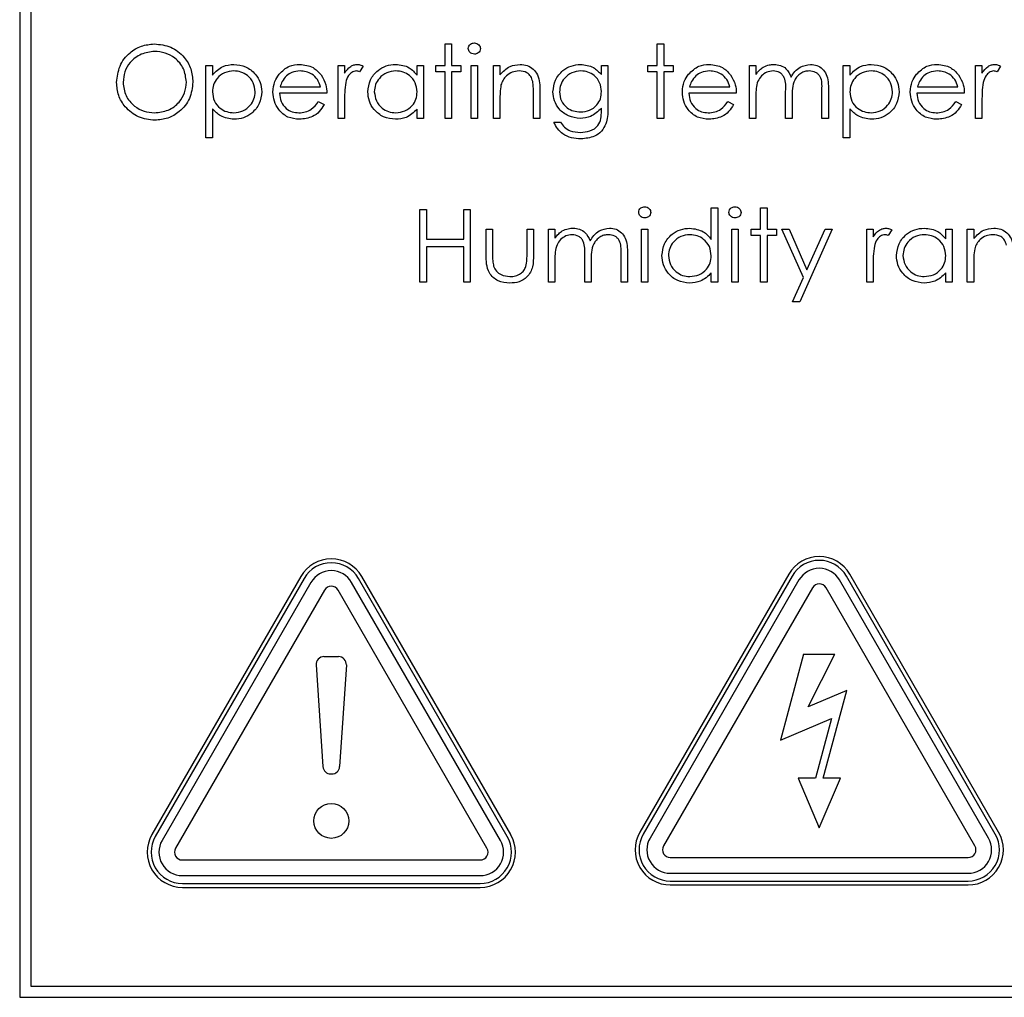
# Model space of a CAD drawing. Header units: millimetres. Extents: x -83 to 830, y 10 to 584.
# Tile 5 of 23: x 120 to 155, y 394 to 429. Entities that reach past the tile are written whole.
import ezdxf

# ---------------------------------------------------------------- set-up
doc = ezdxf.new("R2010")
doc.units = ezdxf.units.MM
doc.header["$LTSCALE"] = 2

msp = doc.modelspace()

# ---------------------------------------------------------------- linework, layer by layer
at = {"color": 7, "linetype": 'Continuous', "lineweight": 25}
for p, q in [((119.607, 464.082), (119.607, 394.082)), ((120.007, 430.082), (120.007, 394.482)), ((134.844, 428.215), (135.077, 428.215)), ((134.844, 427.448), (134.844, 428.215)), ((135.077, 428.215), (135.077, 427.448)), ((142.444, 428.215), (142.677, 428.215)), ((142.444, 427.448), (142.444, 428.215)), ((142.677, 428.215), (142.677, 427.448)), ((126.277, 427.448), (126.51, 427.448)), ((126.277, 424.848), (126.277, 427.448)), ((126.51, 427.448), (126.51, 427.097)), ((131.01, 427.448), (131.244, 427.448)), ((131.01, 425.548), (131.01, 427.448)), ((131.244, 427.448), (131.244, 427.169)), ((131.91, 427.417), (131.782, 427.215)), ((133.844, 427.097), (133.844, 427.448)), ((133.844, 427.448), (134.077, 427.448)), ((134.077, 427.448), (134.077, 425.548)), ((134.51, 427.448), (134.844, 427.448)), ((134.51, 427.215), (134.51, 427.448)), ((134.844, 427.215), (134.51, 427.215)), ((134.844, 425.548), (134.844, 427.215)), ((135.077, 427.448), (135.41, 427.448)), ((135.077, 427.215), (135.077, 425.548)), ((135.41, 427.215), (135.077, 427.215)), ((135.41, 427.448), (135.41, 427.215)), ((135.777, 427.448), (136.01, 427.448)), ((135.777, 425.548), (135.777, 427.448)), ((136.01, 427.448), (136.01, 425.548)), ((136.577, 427.448), (136.81, 427.448)), ((136.577, 425.548), (136.577, 427.448)), ((136.81, 427.448), (136.81, 427.106)), ((140.444, 427.448), (140.677, 427.448)), ((140.444, 427.116), (140.444, 427.448)), ((140.677, 427.448), (140.677, 425.941)), ((142.11, 427.448), (142.444, 427.448)), ((142.11, 427.215), (142.11, 427.448)), ((142.444, 427.215), (142.11, 427.215)), ((142.444, 425.548), (142.444, 427.215)), ((142.677, 427.448), (143.01, 427.448)), ((142.677, 427.215), (142.677, 425.548)), ((143.01, 427.215), (142.677, 427.215)), ((143.01, 427.448), (143.01, 427.215)), ((145.744, 427.448), (145.977, 427.448)), ((145.744, 425.548), (145.744, 427.448)), ((145.977, 427.448), (145.977, 427.118)), ((149.11, 427.448), (149.344, 427.448)), ((149.11, 424.848), (149.11, 427.448)), ((149.344, 427.448), (149.344, 427.097)), ((153.844, 427.448), (154.077, 427.448)), ((153.844, 425.548), (153.844, 427.448)), ((154.077, 427.448), (154.077, 427.169)), ((154.744, 427.417), (154.615, 427.215)), ((130.61, 426.448), (128.91, 426.448)), ((128.935, 426.682), (130.377, 426.682)), ((138.01, 425.548), (138.01, 426.442)), ((138.244, 426.519), (138.244, 425.548)), ((145.277, 426.448), (143.577, 426.448)), ((143.601, 426.682), (145.044, 426.682)), ((147.044, 425.548), (147.044, 426.515)), ((148.344, 425.548), (148.344, 426.579)), ((148.577, 426.578), (148.577, 425.548)), ((153.444, 426.448), (151.744, 426.448)), ((151.768, 426.682), (153.21, 426.682)), ((130.303, 426.148), (130.51, 426.04)), ((131.244, 426.187), (131.244, 425.548)), ((136.81, 426.235), (136.81, 425.548)), ((144.97, 426.148), (145.177, 426.04)), ((145.977, 426.348), (145.977, 425.548)), ((147.277, 426.287), (147.277, 425.548)), ((153.136, 426.148), (153.344, 426.04)), ((154.077, 426.187), (154.077, 425.548)), ((126.51, 425.893), (126.51, 424.848)), ((133.844, 425.548), (133.844, 425.877)), ((140.444, 425.814), (140.444, 425.912)), ((149.344, 425.893), (149.344, 424.848)), ((131.244, 425.548), (131.01, 425.548)), ((134.077, 425.548), (133.844, 425.548)), ((135.077, 425.548), (134.844, 425.548)), ((136.01, 425.548), (135.777, 425.548)), ((136.81, 425.548), (136.577, 425.548)), ((138.244, 425.548), (138.01, 425.548)), ((138.744, 425.415), (138.977, 425.415)), ((142.677, 425.548), (142.444, 425.548)), ((145.977, 425.548), (145.744, 425.548)), ((147.277, 425.548), (147.044, 425.548)), ((148.577, 425.548), (148.344, 425.548)), ((154.077, 425.548), (153.844, 425.548)), ((126.51, 424.848), (126.277, 424.848)), ((149.344, 424.848), (149.11, 424.848)), ((133.946, 422.285), (134.179, 422.285)), ((133.946, 419.685), (133.946, 422.285)), ((134.179, 422.285), (134.179, 421.219)), ((135.513, 422.285), (135.746, 422.285)), ((135.513, 421.219), (135.513, 422.285)), ((135.746, 422.285), (135.746, 419.685)), ((144.379, 421.218), (144.379, 422.352)), ((144.379, 422.352), (144.613, 422.352)), ((144.613, 422.352), (144.613, 419.685)), ((146.146, 422.352), (146.379, 422.352)), ((146.146, 421.585), (146.146, 422.352)), ((146.379, 422.352), (146.379, 421.585)), ((136.313, 421.585), (136.546, 421.585)), ((136.313, 420.678), (136.313, 421.585)), ((136.546, 421.585), (136.546, 420.704)), ((137.779, 421.585), (138.013, 421.585)), ((137.779, 420.704), (137.779, 421.585)), ((138.013, 421.585), (138.013, 420.66)), ((138.546, 421.585), (138.779, 421.585)), ((138.546, 419.685), (138.546, 421.585)), ((138.779, 421.585), (138.779, 421.255)), ((141.879, 421.585), (142.113, 421.585)), ((141.879, 419.685), (141.879, 421.585)), ((142.113, 421.585), (142.113, 419.685)), ((145.113, 421.585), (145.346, 421.585)), ((145.113, 419.685), (145.113, 421.585)), ((145.346, 421.585), (145.346, 419.685)), ((145.813, 421.585), (146.146, 421.585)), ((145.813, 421.352), (145.813, 421.585)), ((146.379, 421.585), (146.713, 421.585)), ((146.713, 421.585), (146.713, 421.352)), ((146.913, 421.585), (147.164, 421.585)), ((147.681, 419.847), (146.913, 421.585)), ((147.164, 421.585), (147.807, 420.13)), ((148.713, 421.585), (147.546, 418.985)), ((147.807, 420.13), (148.46, 421.585)), ((148.46, 421.585), (148.713, 421.585)), ((149.946, 421.585), (150.179, 421.585)), ((149.946, 419.685), (149.946, 421.585)), ((150.179, 421.585), (150.179, 421.306)), ((150.846, 421.554), (150.718, 421.352)), ((152.779, 421.234), (152.779, 421.585)), ((152.779, 421.585), (153.013, 421.585)), ((153.013, 421.585), (153.013, 419.685)), ((153.546, 421.585), (153.779, 421.585)), ((153.546, 419.685), (153.546, 421.585)), ((153.779, 421.585), (153.779, 421.243)), ((134.179, 421.219), (135.513, 421.219)), ((146.146, 421.352), (145.813, 421.352)), ((146.146, 419.685), (146.146, 421.352)), ((146.379, 421.352), (146.379, 419.685)), ((146.713, 421.352), (146.379, 421.352)), ((134.179, 420.952), (134.179, 419.685)), ((135.513, 420.952), (134.179, 420.952)), ((135.513, 419.685), (135.513, 420.952)), ((138.779, 420.485), (138.779, 419.685)), ((139.846, 419.685), (139.846, 420.652)), ((140.079, 420.425), (140.079, 419.685)), ((141.146, 419.685), (141.146, 420.716)), ((141.379, 420.715), (141.379, 419.685)), ((150.179, 420.324), (150.179, 419.685)), ((153.779, 420.372), (153.779, 419.685)), ((144.379, 419.685), (144.379, 420.014)), ((147.294, 418.985), (147.681, 419.847)), ((152.779, 419.685), (152.779, 420.014)), ((134.179, 419.685), (133.946, 419.685)), ((135.746, 419.685), (135.513, 419.685)), ((138.779, 419.685), (138.546, 419.685)), ((140.079, 419.685), (139.846, 419.685)), ((141.379, 419.685), (141.146, 419.685)), ((142.113, 419.685), (141.879, 419.685)), ((144.613, 419.685), (144.379, 419.685)), ((145.346, 419.685), (145.113, 419.685)), ((146.379, 419.685), (146.146, 419.685)), ((150.179, 419.685), (149.946, 419.685)), ((153.013, 419.685), (152.779, 419.685)), ((153.779, 419.685), (153.546, 419.685)), ((147.546, 418.985), (147.294, 418.985)), ((129.677, 409.148), (124.342, 399.908)), ((137.194, 399.908), (131.859, 409.148)), ((147.156, 409.234), (141.822, 399.994)), ((147.278, 409.164), (141.943, 399.924)), ((154.552, 399.924), (149.218, 409.164)), ((154.674, 399.994), (149.339, 409.234)), ((129.798, 409.078), (124.463, 399.838)), ((130.04, 408.938), (124.706, 399.698)), ((136.83, 399.698), (131.495, 408.938)), ((137.072, 399.838), (131.738, 409.078)), ((147.52, 409.024), (142.185, 399.784)), ((154.31, 399.784), (148.975, 409.024)), ((130.525, 408.658), (125.19, 399.418)), ((136.345, 399.418), (131.01, 408.658)), ((148.005, 408.744), (142.67, 399.504)), ((153.825, 399.504), (148.49, 408.744)), ((147.688, 406.364), (146.863, 403.288)), ((147.688, 406.364), (148.808, 406.364)), ((147.847, 404.479), (148.808, 406.364)), ((130.228, 405.98), (130.47, 402.34)), ((130.507, 406.278), (131.028, 406.278)), ((131.308, 405.98), (131.065, 402.34)), ((149.23, 405.069), (147.847, 404.479)), ((148.388, 401.924), (149.23, 405.069)), ((146.863, 403.288), (148.681, 404.063)), ((148.681, 404.063), (148.108, 401.924)), ((130.75, 402.078), (130.786, 402.078)), ((148.108, 401.924), (147.491, 401.924)), ((147.491, 401.924), (148.248, 400.152)), ((148.248, 400.152), (149.004, 401.924)), ((149.004, 401.924), (148.388, 401.924)), ((125.433, 398.998), (136.102, 398.998)), ((142.913, 399.084), (153.582, 399.084)), ((125.433, 398.438), (136.102, 398.438)), ((142.913, 398.524), (153.582, 398.524)), ((142.913, 398.244), (153.582, 398.244)), ((125.433, 398.158), (136.102, 398.158)), ((125.433, 398.018), (136.102, 398.018)), ((142.913, 398.104), (153.582, 398.104)), ((120.007, 394.482), (232.687, 394.482)), ((119.607, 394.082), (233.087, 394.082))]:
    msp.add_line(p, q, dxfattribs=at)
msp.add_circle((130.768, 400.398), 0.625, dxfattribs=at)
for centre, radius, start, end in [((148.248, 408.604), 1.26, 30, 150), ((130.768, 408.518), 1.26, 30, 150), ((130.768, 408.518), 1.12, 30, 150), ((148.248, 408.604), 1.12, 30, 150), ((130.768, 408.518), 0.84, 30, 150), ((148.248, 408.604), 0.84, 30, 150), ((130.768, 408.518), 0.28, 30, 150), ((148.248, 408.604), 0.28, 30, 150), ((130.507, 405.998), 0.28, 90, 183.8141), ((131.028, 405.998), 0.28, 356.1859, 90), ((130.75, 402.358), 0.28, 183.8141, 270), ((130.786, 402.358), 0.28, 270, 356.1859), ((142.913, 399.364), 1.26, 150, 270), ((153.582, 399.364), 1.26, 270, 30), ((125.433, 399.278), 1.26, 150, 270), ((125.433, 399.278), 1.12, 150, 270), ((125.433, 399.278), 0.84, 150, 270), ((136.102, 399.278), 1.26, 270, 30), ((136.102, 399.278), 1.12, 270, 30), ((136.102, 399.278), 0.84, 270, 30), ((142.913, 399.364), 1.12, 150, 270), ((142.913, 399.364), 0.84, 150, 270), ((153.582, 399.364), 1.12, 270, 30), ((153.582, 399.364), 0.84, 270, 30), ((125.433, 399.278), 0.28, 150, 270), ((136.102, 399.278), 0.28, 270, 30), ((142.913, 399.364), 0.28, 150, 270), ((153.582, 399.364), 0.28, 270, 30)]:
    msp.add_arc(centre, radius, start, end, dxfattribs=at)
for points, knots in [([(123.077, 426.837), (123.101, 427.038), (123.149, 427.439), (123.505, 427.896), (123.954, 428.168), (124.269, 428.199), (124.427, 428.215)], [0, 0, 0, 0, 0.279732, 0.55933, 0.779683, 1, 1, 1, 1]), ([(124.427, 428.215), (124.631, 428.194), (125.038, 428.151), (125.494, 427.782), (125.77, 427.329), (125.797, 427.009), (125.81, 426.849)], [0, 0, 0, 0, 0.279772, 0.559359, 0.779571, 1, 1, 1, 1]), ([(135.677, 428.047), (135.681, 428.078), (135.69, 428.139), (135.751, 428.204), (135.82, 428.243), (135.868, 428.247), (135.893, 428.248)], [0, 0, 0, 0, 0.27931, 0.558923, 0.779493, 1, 1, 1, 1]), ([(135.893, 428.248), (135.923, 428.245), (135.985, 428.239), (136.056, 428.187), (136.103, 428.12), (136.108, 428.072), (136.11, 428.047)], [0, 0, 0, 0, 0.279854, 0.559845, 0.779882, 1, 1, 1, 1]), ([(124.438, 427.948), (124.274, 427.927), (123.946, 427.884), (123.57, 427.595), (123.346, 427.226), (123.322, 426.968), (123.31, 426.838)], [0, 0, 0, 0, 0.279627, 0.559345, 0.779628, 1, 1, 1, 1]), ([(125.577, 426.85), (125.557, 427.015), (125.517, 427.345), (125.201, 427.703), (124.826, 427.91), (124.568, 427.936), (124.438, 427.948)], [0, 0, 0, 0, 0.279469, 0.558874, 0.779518, 1, 1, 1, 1]), ([(135.893, 427.848), (135.862, 427.852), (135.801, 427.858), (135.731, 427.91), (135.685, 427.976), (135.68, 428.023), (135.677, 428.047)], [0, 0, 0, 0, 0.279791, 0.559696, 0.779935, 1, 1, 1, 1]), ([(136.11, 428.047), (136.106, 428.017), (136.097, 427.955), (136.035, 427.892), (135.965, 427.854), (135.917, 427.85), (135.893, 427.848)], [0, 0, 0, 0, 0.279137, 0.558835, 0.779341, 1, 1, 1, 1]), ([(126.51, 427.097), (126.628, 427.222), (126.84, 427.445), (127.144, 427.47), (127.278, 427.482)], [0, 0, 0, 0, 0.5584181, 1, 1, 1, 1]), ([(127.278, 427.482), (127.424, 427.465), (127.715, 427.432), (128.04, 427.167), (128.245, 426.847), (128.266, 426.618), (128.277, 426.504)], [0, 0, 0, 0, 0.2796217, 0.5594352, 0.7797036, 1, 1, 1, 1]), ([(128.896, 427.128), (129.012, 427.242), (129.221, 427.448), (129.511, 427.471), (129.638, 427.482)], [0, 0, 0, 0, 0.558576, 1, 1, 1, 1]), ([(129.638, 427.482), (129.807, 427.462), (130.109, 427.427), (130.313, 427.206), (130.403, 427.108)], [0, 0, 0, 0, 0.558922, 1, 1, 1, 1]), ([(131.244, 427.169), (131.309, 427.258), (131.4, 427.382), (131.578, 427.47), (131.664, 427.478), (131.707, 427.482)], [0, 0, 0, 0, 0.558786, 0.779486, 1, 1, 1, 1]), ([(131.707, 427.482), (131.747, 427.477), (131.82, 427.468), (131.883, 427.432), (131.91, 427.417)], [0, 0, 0, 0, 0.559226, 1, 1, 1, 1]), ([(132.077, 426.504), (132.095, 426.649), (132.131, 426.941), (132.406, 427.258), (132.731, 427.452), (132.96, 427.472), (133.075, 427.482)], [0, 0, 0, 0, 0.279409, 0.559198, 0.77955, 1, 1, 1, 1]), ([(133.075, 427.482), (133.246, 427.462), (133.553, 427.428), (133.755, 427.198), (133.844, 427.097)], [0, 0, 0, 0, 0.559073, 1, 1, 1, 1]), ([(136.81, 427.106), (136.921, 427.225), (137.119, 427.439), (137.407, 427.469), (137.533, 427.482)], [0, 0, 0, 0, 0.55914, 1, 1, 1, 1]), ([(137.533, 427.482), (137.618, 427.474), (137.789, 427.459), (138.012, 427.323), (138.239, 427.019), (138.242, 426.725), (138.244, 426.519)], [0, 0, 0, 0, 0.187019, 0.373896, 0.560612, 1, 1, 1, 1]), ([(138.71, 426.505), (138.729, 426.648), (138.765, 426.936), (139.03, 427.256), (139.353, 427.446), (139.579, 427.47), (139.691, 427.482)], [0, 0, 0, 0, 0.279547, 0.559113, 0.779639, 1, 1, 1, 1]), ([(139.691, 427.482), (139.857, 427.462), (140.152, 427.426), (140.354, 427.211), (140.444, 427.116)], [0, 0, 0, 0, 0.558591, 1, 1, 1, 1]), ([(143.562, 427.128), (143.679, 427.242), (143.888, 427.448), (144.177, 427.471), (144.305, 427.482)], [0, 0, 0, 0, 0.558582, 1, 1, 1, 1]), ([(144.305, 427.482), (144.474, 427.462), (144.776, 427.427), (144.98, 427.206), (145.07, 427.108)], [0, 0, 0, 0, 0.558915, 1, 1, 1, 1]), ([(146.24, 427.385), (146.311, 427.416), (146.436, 427.471), (146.572, 427.479), (146.632, 427.482)], [0, 0, 0, 0, 0.559751, 1, 1, 1, 1]), ([(146.632, 427.482), (146.708, 427.474), (146.86, 427.458), (147.108, 427.319), (147.188, 427.135), (147.237, 427.023)], [0, 0, 0, 0, 0.280798, 0.561515, 1, 1, 1, 1]), ([(147.237, 427.023), (147.28, 427.092), (147.366, 427.231), (147.595, 427.427), (147.805, 427.461), (147.934, 427.482)], [0, 0, 0, 0, 0.281256, 0.562088, 1, 1, 1, 1]), ([(147.934, 427.482), (148.013, 427.475), (148.17, 427.46), (148.375, 427.328), (148.571, 427.038), (148.574, 426.767), (148.577, 426.578)], [0, 0, 0, 0, 0.186892, 0.373575, 0.560273, 1, 1, 1, 1]), ([(149.344, 427.097), (149.462, 427.222), (149.674, 427.445), (149.977, 427.47), (150.111, 427.482)], [0, 0, 0, 0, 0.558412, 1, 1, 1, 1]), ([(150.111, 427.482), (150.257, 427.465), (150.549, 427.432), (150.873, 427.167), (151.079, 426.847), (151.1, 426.618), (151.11, 426.504)], [0, 0, 0, 0, 0.279621, 0.559434, 0.779702, 1, 1, 1, 1]), ([(151.729, 427.128), (151.846, 427.242), (152.055, 427.448), (152.344, 427.471), (152.472, 427.482)], [0, 0, 0, 0, 0.558576, 1, 1, 1, 1]), ([(152.472, 427.482), (152.641, 427.462), (152.943, 427.427), (153.147, 427.206), (153.237, 427.108)], [0, 0, 0, 0, 0.558922, 1, 1, 1, 1]), ([(154.077, 427.169), (154.142, 427.258), (154.233, 427.382), (154.412, 427.47), (154.498, 427.478), (154.54, 427.482)], [0, 0, 0, 0, 0.558786, 0.779486, 1, 1, 1, 1]), ([(154.54, 427.482), (154.581, 427.477), (154.653, 427.468), (154.716, 427.432), (154.744, 427.417)], [0, 0, 0, 0, 0.559226, 1, 1, 1, 1]), ([(127.276, 427.248), (127.163, 427.236), (126.938, 427.212), (126.685, 427.01), (126.532, 426.759), (126.518, 426.583), (126.51, 426.494)], [0, 0, 0, 0, 0.279755, 0.559317, 0.779513, 1, 1, 1, 1]), ([(128.044, 426.501), (128.028, 426.612), (127.997, 426.834), (127.792, 427.082), (127.538, 427.225), (127.363, 427.24), (127.276, 427.248)], [0, 0, 0, 0, 0.27939, 0.559102, 0.77951, 1, 1, 1, 1]), ([(128.677, 426.493), (128.688, 426.622), (128.709, 426.853), (128.839, 427.044), (128.896, 427.128)], [0, 0, 0, 0, 0.559431, 1, 1, 1, 1]), ([(129.65, 427.248), (129.55, 427.24), (129.369, 427.224), (129.225, 427.117), (129.161, 427.07)], [0, 0, 0, 0, 0.559445, 1, 1, 1, 1]), ([(130.377, 426.682), (130.348, 426.772), (130.291, 426.951), (130.092, 427.132), (129.871, 427.231), (129.724, 427.243), (129.65, 427.248)], [0, 0, 0, 0, 0.280128, 0.55919, 0.779598, 1, 1, 1, 1]), ([(131.663, 427.248), (131.608, 427.236), (131.498, 427.212), (131.356, 427.059), (131.312, 426.923), (131.285, 426.839)], [0, 0, 0, 0, 0.278347, 0.558767, 1, 1, 1, 1]), ([(131.782, 427.215), (131.761, 427.224), (131.723, 427.242), (131.681, 427.246), (131.663, 427.248)], [0, 0, 0, 0, 0.560375, 1, 1, 1, 1]), ([(133.078, 427.248), (132.967, 427.235), (132.744, 427.21), (132.491, 427.011), (132.339, 426.763), (132.32, 426.588), (132.31, 426.501)], [0, 0, 0, 0, 0.279764, 0.559298, 0.779713, 1, 1, 1, 1]), ([(133.844, 426.494), (133.831, 426.607), (133.806, 426.832), (133.596, 427.08), (133.343, 427.227), (133.166, 427.241), (133.078, 427.248)], [0, 0, 0, 0, 0.2796636, 0.5592073, 0.7794872, 1, 1, 1, 1]), ([(137.493, 427.248), (137.41, 427.24), (137.245, 427.223), (137.052, 427.089), (136.912, 426.929), (136.868, 426.806), (136.846, 426.745)], [0, 0, 0, 0, 0.279552, 0.559378, 0.779716, 1, 1, 1, 1]), ([(137.983, 426.874), (137.964, 426.935), (137.927, 427.056), (137.758, 427.222), (137.593, 427.238), (137.493, 427.248)], [0, 0, 0, 0, 0.281208, 0.561344, 1, 1, 1, 1]), ([(139.71, 427.248), (139.598, 427.235), (139.375, 427.209), (139.12, 427.01), (138.97, 426.759), (138.952, 426.583), (138.944, 426.495)], [0, 0, 0, 0, 0.279749, 0.55929, 0.779622, 1, 1, 1, 1]), ([(140.444, 426.509), (140.432, 426.618), (140.41, 426.836), (140.214, 427.083), (139.966, 427.224), (139.796, 427.24), (139.71, 427.248)], [0, 0, 0, 0, 0.279817, 0.559093, 0.779581, 1, 1, 1, 1]), ([(143.344, 426.493), (143.355, 426.622), (143.376, 426.853), (143.505, 427.044), (143.562, 427.128)], [0, 0, 0, 0, 0.559431, 1, 1, 1, 1]), ([(144.317, 427.248), (144.216, 427.24), (144.036, 427.224), (143.891, 427.117), (143.827, 427.07)], [0, 0, 0, 0, 0.5594576, 1, 1, 1, 1]), ([(145.044, 426.682), (145.015, 426.772), (144.958, 426.951), (144.759, 427.132), (144.537, 427.231), (144.39, 427.243), (144.317, 427.248)], [0, 0, 0, 0, 0.280132, 0.559198, 0.779595, 1, 1, 1, 1]), ([(145.977, 427.118), (146.019, 427.175), (146.094, 427.277), (146.196, 427.352), (146.24, 427.385)], [0, 0, 0, 0, 0.560154, 1, 1, 1, 1]), ([(146.591, 427.248), (146.515, 427.239), (146.362, 427.219), (146.169, 427.081), (145.981, 426.797), (145.979, 426.533), (145.977, 426.348)], [0, 0, 0, 0, 0.186544, 0.373348, 0.560126, 1, 1, 1, 1]), ([(147.044, 426.515), (147.051, 426.685), (147.06, 426.899), (146.929, 427.113), (146.8, 427.221), (146.675, 427.237), (146.591, 427.248)], [0, 0, 0, 0, 0.500533, 0.625894, 0.751365, 1, 1, 1, 1]), ([(147.893, 427.248), (147.839, 427.244), (147.731, 427.236), (147.582, 427.165), (147.457, 427.061), (147.273, 426.789), (147.275, 426.51), (147.277, 426.287)], [0, 0, 0, 0, 0.125324, 0.25067, 0.376089, 0.501517, 1, 1, 1, 1]), ([(148.344, 426.579), (148.349, 426.741), (148.356, 426.943), (148.216, 427.133), (148.089, 427.227), (147.971, 427.24), (147.893, 427.248)], [0, 0, 0, 0, 0.499443, 0.6249373, 0.7505615, 1, 1, 1, 1]), ([(150.109, 427.248), (149.997, 427.236), (149.772, 427.212), (149.518, 427.01), (149.366, 426.759), (149.351, 426.583), (149.344, 426.494)], [0, 0, 0, 0, 0.2797559, 0.5593184, 0.7795149, 1, 1, 1, 1]), ([(150.877, 426.501), (150.861, 426.612), (150.83, 426.834), (150.625, 427.082), (150.372, 427.225), (150.197, 427.24), (150.109, 427.248)], [0, 0, 0, 0, 0.27939, 0.559102, 0.77951, 1, 1, 1, 1]), ([(151.51, 426.493), (151.522, 426.622), (151.542, 426.853), (151.672, 427.044), (151.729, 427.128)], [0, 0, 0, 0, 0.559431, 1, 1, 1, 1]), ([(152.484, 427.248), (152.383, 427.24), (152.203, 427.224), (152.058, 427.117), (151.994, 427.07)], [0, 0, 0, 0, 0.559445, 1, 1, 1, 1]), ([(153.21, 426.682), (153.182, 426.772), (153.125, 426.951), (152.925, 427.132), (152.704, 427.231), (152.557, 427.243), (152.484, 427.248)], [0, 0, 0, 0, 0.280128, 0.55919, 0.779598, 1, 1, 1, 1]), ([(154.496, 427.248), (154.441, 427.236), (154.331, 427.212), (154.189, 427.059), (154.145, 426.923), (154.119, 426.839)], [0, 0, 0, 0, 0.278325, 0.558764, 1, 1, 1, 1]), ([(154.615, 427.215), (154.594, 427.224), (154.556, 427.242), (154.514, 427.246), (154.496, 427.248)], [0, 0, 0, 0, 0.560375, 1, 1, 1, 1]), ([(124.448, 425.482), (124.246, 425.504), (123.843, 425.549), (123.395, 425.916), (123.119, 426.363), (123.091, 426.679), (123.077, 426.837)], [0, 0, 0, 0, 0.279658, 0.559353, 0.779636, 1, 1, 1, 1]), ([(123.31, 426.838), (123.33, 426.674), (123.37, 426.346), (123.684, 425.993), (124.053, 425.78), (124.31, 425.759), (124.438, 425.748)], [0, 0, 0, 0, 0.279413, 0.55908, 0.77948, 1, 1, 1, 1]), ([(124.438, 425.748), (124.603, 425.767), (124.934, 425.805), (125.316, 426.09), (125.541, 426.46), (125.565, 426.72), (125.577, 426.85)], [0, 0, 0, 0, 0.279831, 0.559396, 0.779652, 1, 1, 1, 1]), ([(125.81, 426.849), (125.787, 426.648), (125.742, 426.244), (125.371, 425.797), (124.923, 425.522), (124.606, 425.495), (124.448, 425.482)], [0, 0, 0, 0, 0.279629, 0.559339, 0.779593, 1, 1, 1, 1]), ([(129.161, 427.07), (129.104, 427.006), (129.003, 426.891), (128.955, 426.746), (128.935, 426.682)], [0, 0, 0, 0, 0.558811, 1, 1, 1, 1]), ([(130.403, 427.108), (130.471, 426.993), (130.592, 426.789), (130.605, 426.553), (130.61, 426.448)], [0, 0, 0, 0, 0.558892, 1, 1, 1, 1]), ([(131.285, 426.839), (131.27, 426.718), (131.242, 426.501), (131.243, 426.283), (131.244, 426.187)], [0, 0, 0, 0, 0.55964, 1, 1, 1, 1]), ([(138.01, 426.442), (138.011, 426.523), (138.012, 426.668), (137.991, 426.811), (137.983, 426.874)], [0, 0, 0, 0, 0.560238, 1, 1, 1, 1]), ([(143.827, 427.07), (143.771, 427.006), (143.669, 426.891), (143.622, 426.746), (143.601, 426.682)], [0, 0, 0, 0, 0.558811, 1, 1, 1, 1]), ([(145.07, 427.108), (145.138, 426.993), (145.259, 426.789), (145.271, 426.553), (145.277, 426.448)], [0, 0, 0, 0, 0.558892, 1, 1, 1, 1]), ([(151.994, 427.07), (151.937, 427.006), (151.836, 426.891), (151.789, 426.746), (151.768, 426.682)], [0, 0, 0, 0, 0.558811, 1, 1, 1, 1]), ([(153.237, 427.108), (153.304, 426.993), (153.426, 426.789), (153.438, 426.553), (153.444, 426.448)], [0, 0, 0, 0, 0.558892, 1, 1, 1, 1]), ([(154.119, 426.839), (154.103, 426.718), (154.076, 426.501), (154.077, 426.283), (154.077, 426.187)], [0, 0, 0, 0, 0.55964, 1, 1, 1, 1]), ([(126.51, 426.494), (126.523, 426.382), (126.547, 426.158), (126.76, 425.911), (127.016, 425.774), (127.192, 425.757), (127.28, 425.748)], [0, 0, 0, 0, 0.279655, 0.558887, 0.779457, 1, 1, 1, 1]), ([(127.28, 425.748), (127.391, 425.762), (127.613, 425.79), (127.863, 425.992), (128.014, 426.239), (128.034, 426.414), (128.044, 426.501)], [0, 0, 0, 0, 0.2796353, 0.55925, 0.7797753, 1, 1, 1, 1]), ([(128.277, 426.504), (128.26, 426.357), (128.226, 426.065), (127.954, 425.743), (127.63, 425.545), (127.4, 425.525), (127.285, 425.515)], [0, 0, 0, 0, 0.279542, 0.55928, 0.779563, 1, 1, 1, 1]), ([(129.633, 425.515), (129.488, 425.528), (129.199, 425.554), (128.889, 425.831), (128.708, 426.156), (128.687, 426.381), (128.677, 426.493)], [0, 0, 0, 0, 0.279882, 0.558862, 0.779457, 1, 1, 1, 1]), ([(128.91, 426.448), (128.922, 426.345), (128.946, 426.14), (129.13, 425.907), (129.361, 425.768), (129.522, 425.755), (129.603, 425.748)], [0, 0, 0, 0, 0.279958, 0.559362, 0.77952, 1, 1, 1, 1]), ([(133.068, 425.515), (132.922, 425.532), (132.629, 425.566), (132.306, 425.835), (132.106, 426.159), (132.087, 426.389), (132.077, 426.504)], [0, 0, 0, 0, 0.2795725, 0.5593293, 0.779585, 1, 1, 1, 1]), ([(132.31, 426.501), (132.326, 426.39), (132.357, 426.168), (132.562, 425.92), (132.813, 425.774), (132.988, 425.757), (133.076, 425.748)], [0, 0, 0, 0, 0.279424, 0.559144, 0.779569, 1, 1, 1, 1]), ([(133.076, 425.748), (133.187, 425.762), (133.41, 425.789), (133.67, 425.979), (133.821, 426.231), (133.836, 426.406), (133.844, 426.494)], [0, 0, 0, 0, 0.2798183, 0.5593871, 0.7796044, 1, 1, 1, 1]), ([(136.846, 426.745), (136.833, 426.651), (136.81, 426.481), (136.81, 426.311), (136.81, 426.235)], [0, 0, 0, 0, 0.559641, 1, 1, 1, 1]), ([(139.684, 425.548), (139.542, 425.566), (139.259, 425.602), (138.933, 425.85), (138.741, 426.17), (138.721, 426.393), (138.71, 426.505)], [0, 0, 0, 0, 0.279716, 0.559354, 0.779635, 1, 1, 1, 1]), ([(138.944, 426.495), (138.956, 426.386), (138.98, 426.168), (139.187, 425.928), (139.439, 425.799), (139.611, 425.788), (139.696, 425.782)], [0, 0, 0, 0, 0.279594, 0.558936, 0.779247, 1, 1, 1, 1]), ([(139.696, 425.782), (139.807, 425.791), (140.027, 425.809), (140.283, 425.999), (140.426, 426.249), (140.438, 426.422), (140.444, 426.509)], [0, 0, 0, 0, 0.280166, 0.559274, 0.779391, 1, 1, 1, 1]), ([(144.299, 425.515), (144.155, 425.528), (143.866, 425.554), (143.555, 425.831), (143.375, 426.156), (143.354, 426.381), (143.344, 426.493)], [0, 0, 0, 0, 0.279883, 0.558856, 0.779456, 1, 1, 1, 1]), ([(143.577, 426.448), (143.589, 426.345), (143.613, 426.14), (143.797, 425.907), (144.027, 425.768), (144.189, 425.755), (144.27, 425.748)], [0, 0, 0, 0, 0.279962, 0.55936, 0.779519, 1, 1, 1, 1]), ([(149.344, 426.494), (149.356, 426.382), (149.381, 426.158), (149.593, 425.911), (149.85, 425.774), (150.025, 425.757), (150.113, 425.748)], [0, 0, 0, 0, 0.279653, 0.558886, 0.779456, 1, 1, 1, 1]), ([(150.113, 425.748), (150.224, 425.762), (150.446, 425.79), (150.696, 425.992), (150.847, 426.239), (150.867, 426.414), (150.877, 426.501)], [0, 0, 0, 0, 0.2796353, 0.55925, 0.7797753, 1, 1, 1, 1]), ([(151.11, 426.504), (151.093, 426.357), (151.059, 426.065), (150.788, 425.743), (150.463, 425.545), (150.233, 425.525), (150.119, 425.515)], [0, 0, 0, 0, 0.279543, 0.559274, 0.779564, 1, 1, 1, 1]), ([(152.466, 425.515), (152.321, 425.528), (152.033, 425.554), (151.722, 425.831), (151.541, 426.156), (151.521, 426.381), (151.51, 426.493)], [0, 0, 0, 0, 0.279882, 0.558862, 0.779457, 1, 1, 1, 1]), ([(151.744, 426.448), (151.756, 426.345), (151.779, 426.14), (151.963, 425.907), (152.194, 425.768), (152.356, 425.755), (152.437, 425.748)], [0, 0, 0, 0, 0.279958, 0.559362, 0.77952, 1, 1, 1, 1]), ([(129.603, 425.748), (129.682, 425.755), (129.839, 425.768), (130.106, 425.882), (130.228, 426.047), (130.303, 426.148)], [0, 0, 0, 0, 0.280522, 0.560962, 1, 1, 1, 1]), ([(144.27, 425.748), (144.349, 425.755), (144.506, 425.768), (144.773, 425.882), (144.895, 426.047), (144.97, 426.148)], [0, 0, 0, 0, 0.280538, 0.560976, 1, 1, 1, 1]), ([(152.437, 425.748), (152.515, 425.755), (152.672, 425.768), (152.939, 425.882), (153.062, 426.047), (153.136, 426.148)], [0, 0, 0, 0, 0.280539, 0.560963, 1, 1, 1, 1]), ([(127.285, 425.515), (127.116, 425.538), (126.813, 425.578), (126.603, 425.796), (126.51, 425.893)], [0, 0, 0, 0, 0.558467, 1, 1, 1, 1]), ([(130.51, 426.04), (130.457, 425.954), (130.351, 425.782), (130.052, 425.561), (129.792, 425.532), (129.633, 425.515)], [0, 0, 0, 0, 0.280917, 0.561406, 1, 1, 1, 1]), ([(133.844, 425.877), (133.72, 425.76), (133.5, 425.551), (133.2, 425.526), (133.068, 425.515)], [0, 0, 0, 0, 0.558764, 1, 1, 1, 1]), ([(140.444, 425.912), (140.324, 425.797), (140.109, 425.59), (139.814, 425.561), (139.684, 425.548)], [0, 0, 0, 0, 0.558768, 1, 1, 1, 1]), ([(139.691, 425.048), (139.807, 425.057), (140.038, 425.073), (140.333, 425.251), (140.44, 425.542), (140.442, 425.723), (140.444, 425.814)], [0, 0, 0, 0, 0.280811, 0.559863, 0.778641, 1, 1, 1, 1]), ([(140.677, 425.941), (140.677, 425.83), (140.676, 425.633), (140.629, 425.442), (140.608, 425.358)], [0, 0, 0, 0, 0.560427, 1, 1, 1, 1]), ([(145.177, 426.04), (145.124, 425.954), (145.018, 425.782), (144.719, 425.561), (144.458, 425.532), (144.299, 425.515)], [0, 0, 0, 0, 0.280917, 0.561406, 1, 1, 1, 1]), ([(150.119, 425.515), (149.949, 425.538), (149.647, 425.578), (149.436, 425.796), (149.344, 425.893)], [0, 0, 0, 0, 0.558474, 1, 1, 1, 1]), ([(153.344, 426.04), (153.291, 425.954), (153.185, 425.782), (152.886, 425.561), (152.625, 425.532), (152.466, 425.515)], [0, 0, 0, 0, 0.280917, 0.561406, 1, 1, 1, 1]), ([(139.714, 424.815), (139.6, 424.822), (139.372, 424.836), (139.073, 424.963), (138.861, 425.173), (138.783, 425.334), (138.744, 425.415)], [0, 0, 0, 0, 0.28026, 0.559986, 0.77957, 1, 1, 1, 1]), ([(138.977, 425.415), (139.022, 425.35), (139.113, 425.22), (139.362, 425.07), (139.567, 425.057), (139.691, 425.048)], [0, 0, 0, 0, 0.280331, 0.560261, 1, 1, 1, 1]), ([(140.608, 425.358), (140.561, 425.264), (140.468, 425.075), (140.148, 424.856), (139.878, 424.831), (139.714, 424.815)], [0, 0, 0, 0, 0.280095, 0.560314, 1, 1, 1, 1]), ([(141.779, 422.184), (141.783, 422.215), (141.792, 422.276), (141.853, 422.341), (141.922, 422.38), (141.971, 422.384), (141.995, 422.385)], [0, 0, 0, 0, 0.279306, 0.558884, 0.779451, 1, 1, 1, 1]), ([(141.995, 421.985), (141.964, 421.989), (141.903, 421.995), (141.833, 422.047), (141.787, 422.113), (141.782, 422.16), (141.779, 422.184)], [0, 0, 0, 0, 0.279785, 0.559692, 0.779933, 1, 1, 1, 1]), ([(141.995, 422.385), (142.026, 422.382), (142.087, 422.376), (142.159, 422.324), (142.205, 422.257), (142.21, 422.209), (142.213, 422.184)], [0, 0, 0, 0, 0.279856, 0.55985, 0.779888, 1, 1, 1, 1]), ([(142.213, 422.184), (142.208, 422.154), (142.199, 422.092), (142.137, 422.029), (142.067, 421.991), (142.019, 421.987), (141.995, 421.985)], [0, 0, 0, 0, 0.279135, 0.558842, 0.779334, 1, 1, 1, 1]), ([(145.013, 422.184), (145.017, 422.215), (145.025, 422.276), (145.086, 422.341), (145.156, 422.38), (145.204, 422.384), (145.228, 422.385)], [0, 0, 0, 0, 0.27931, 0.558923, 0.779493, 1, 1, 1, 1]), ([(145.228, 421.985), (145.198, 421.989), (145.137, 421.995), (145.067, 422.047), (145.02, 422.113), (145.015, 422.16), (145.013, 422.184)], [0, 0, 0, 0, 0.279785, 0.559692, 0.779933, 1, 1, 1, 1]), ([(145.228, 422.385), (145.259, 422.382), (145.321, 422.376), (145.392, 422.324), (145.438, 422.257), (145.443, 422.209), (145.446, 422.184)], [0, 0, 0, 0, 0.279854, 0.559845, 0.779882, 1, 1, 1, 1]), ([(145.446, 422.184), (145.441, 422.154), (145.432, 422.092), (145.37, 422.029), (145.301, 421.991), (145.252, 421.987), (145.228, 421.985)], [0, 0, 0, 0, 0.279143, 0.558847, 0.779336, 1, 1, 1, 1]), ([(138.779, 421.255), (138.821, 421.312), (138.896, 421.414), (138.998, 421.489), (139.043, 421.522)], [0, 0, 0, 0, 0.560154, 1, 1, 1, 1]), ([(139.043, 421.522), (139.113, 421.553), (139.238, 421.608), (139.374, 421.616), (139.434, 421.619)], [0, 0, 0, 0, 0.559736, 1, 1, 1, 1]), ([(139.434, 421.619), (139.51, 421.611), (139.662, 421.595), (139.91, 421.456), (139.99, 421.272), (140.039, 421.16)], [0, 0, 0, 0, 0.280816, 0.561516, 1, 1, 1, 1]), ([(140.039, 421.16), (140.082, 421.229), (140.168, 421.368), (140.397, 421.564), (140.608, 421.598), (140.736, 421.619)], [0, 0, 0, 0, 0.281253, 0.562094, 1, 1, 1, 1]), ([(140.736, 421.619), (140.815, 421.612), (140.972, 421.597), (141.177, 421.465), (141.373, 421.175), (141.377, 420.904), (141.379, 420.715)], [0, 0, 0, 0, 0.186878, 0.373578, 0.560259, 1, 1, 1, 1]), ([(142.613, 420.641), (142.631, 420.786), (142.667, 421.078), (142.942, 421.395), (143.267, 421.589), (143.496, 421.609), (143.61, 421.619)], [0, 0, 0, 0, 0.279417, 0.55919, 0.779553, 1, 1, 1, 1]), ([(143.61, 421.619), (143.782, 421.595), (144.09, 421.553), (144.291, 421.321), (144.379, 421.218)], [0, 0, 0, 0, 0.558423, 1, 1, 1, 1]), ([(150.179, 421.306), (150.244, 421.395), (150.336, 421.519), (150.514, 421.607), (150.6, 421.615), (150.643, 421.619)], [0, 0, 0, 0, 0.558778, 0.779482, 1, 1, 1, 1]), ([(150.643, 421.619), (150.683, 421.614), (150.755, 421.605), (150.818, 421.57), (150.846, 421.554)], [0, 0, 0, 0, 0.559226, 1, 1, 1, 1]), ([(151.013, 420.641), (151.031, 420.786), (151.067, 421.078), (151.342, 421.395), (151.667, 421.589), (151.896, 421.609), (152.01, 421.619)], [0, 0, 0, 0, 0.279417, 0.559197, 0.779552, 1, 1, 1, 1]), ([(152.01, 421.619), (152.182, 421.599), (152.489, 421.565), (152.69, 421.335), (152.779, 421.234)], [0, 0, 0, 0, 0.5590647, 1, 1, 1, 1]), ([(153.779, 421.243), (153.89, 421.362), (154.088, 421.576), (154.376, 421.606), (154.502, 421.619)], [0, 0, 0, 0, 0.55914, 1, 1, 1, 1]), ([(154.502, 421.619), (154.587, 421.611), (154.758, 421.596), (154.981, 421.46), (155.208, 421.156), (155.211, 420.862), (155.213, 420.656)], [0, 0, 0, 0, 0.187029, 0.373895, 0.560617, 1, 1, 1, 1]), ([(139.394, 421.385), (139.317, 421.376), (139.164, 421.356), (138.971, 421.218), (138.783, 420.934), (138.781, 420.67), (138.779, 420.485)], [0, 0, 0, 0, 0.186542, 0.373349, 0.560129, 1, 1, 1, 1]), ([(139.846, 420.652), (139.853, 420.822), (139.862, 421.036), (139.732, 421.25), (139.602, 421.358), (139.477, 421.374), (139.394, 421.385)], [0, 0, 0, 0, 0.500539, 0.625902, 0.751363, 1, 1, 1, 1]), ([(140.695, 421.385), (140.641, 421.381), (140.533, 421.373), (140.385, 421.302), (140.259, 421.198), (140.076, 420.926), (140.078, 420.647), (140.079, 420.425)], [0, 0, 0, 0, 0.125324, 0.25067, 0.376089, 0.501517, 1, 1, 1, 1]), ([(141.146, 420.716), (141.151, 420.878), (141.158, 421.08), (141.018, 421.27), (140.891, 421.364), (140.774, 421.377), (140.695, 421.385)], [0, 0, 0, 0, 0.499443, 0.624938, 0.750576, 1, 1, 1, 1]), ([(143.614, 421.385), (143.502, 421.372), (143.279, 421.347), (143.026, 421.148), (142.874, 420.9), (142.855, 420.725), (142.846, 420.638)], [0, 0, 0, 0, 0.279762, 0.559287, 0.779717, 1, 1, 1, 1]), ([(144.379, 420.631), (144.367, 420.744), (144.342, 420.969), (144.132, 421.217), (143.879, 421.364), (143.702, 421.378), (143.614, 421.385)], [0, 0, 0, 0, 0.279663, 0.559215, 0.779488, 1, 1, 1, 1]), ([(150.598, 421.385), (150.544, 421.374), (150.433, 421.349), (150.292, 421.196), (150.248, 421.06), (150.221, 420.976)], [0, 0, 0, 0, 0.278331, 0.558777, 1, 1, 1, 1]), ([(150.718, 421.352), (150.696, 421.361), (150.658, 421.379), (150.617, 421.384), (150.598, 421.385)], [0, 0, 0, 0, 0.560375, 1, 1, 1, 1]), ([(152.014, 421.385), (151.902, 421.372), (151.679, 421.347), (151.426, 421.148), (151.274, 420.9), (151.255, 420.725), (151.246, 420.638)], [0, 0, 0, 0, 0.279765, 0.559281, 0.779713, 1, 1, 1, 1]), ([(152.779, 420.631), (152.767, 420.744), (152.742, 420.969), (152.532, 421.217), (152.279, 421.364), (152.102, 421.378), (152.014, 421.385)], [0, 0, 0, 0, 0.279663, 0.559215, 0.779488, 1, 1, 1, 1]), ([(154.461, 421.385), (154.379, 421.377), (154.214, 421.36), (154.021, 421.226), (153.88, 421.066), (153.837, 420.943), (153.815, 420.882)], [0, 0, 0, 0, 0.2795515, 0.5593679, 0.7796938, 1, 1, 1, 1]), ([(154.952, 421.011), (154.933, 421.072), (154.896, 421.193), (154.727, 421.359), (154.562, 421.375), (154.461, 421.385)], [0, 0, 0, 0, 0.281196, 0.561328, 1, 1, 1, 1]), ([(150.221, 420.976), (150.205, 420.855), (150.178, 420.638), (150.179, 420.42), (150.179, 420.324)], [0, 0, 0, 0, 0.55965, 1, 1, 1, 1]), ([(153.815, 420.882), (153.802, 420.788), (153.779, 420.618), (153.779, 420.448), (153.779, 420.372)], [0, 0, 0, 0, 0.559658, 1, 1, 1, 1]), ([(137.164, 419.652), (137.019, 419.664), (136.731, 419.686), (136.327, 420.066), (136.318, 420.446), (136.313, 420.678)], [0, 0, 0, 0, 0.280971, 0.55978, 1, 1, 1, 1]), ([(136.546, 420.704), (136.546, 420.621), (136.545, 420.471), (136.571, 420.324), (136.583, 420.26)], [0, 0, 0, 0, 0.560388, 1, 1, 1, 1]), ([(138.013, 420.66), (138.01, 420.519), (138.006, 420.236), (137.823, 419.866), (137.498, 419.673), (137.276, 419.659), (137.164, 419.652)], [0, 0, 0, 0, 0.2814989, 0.5596472, 0.7792942, 1, 1, 1, 1]), ([(137.741, 420.241), (137.755, 420.327), (137.78, 420.48), (137.78, 420.636), (137.779, 420.704)], [0, 0, 0, 0, 0.559384, 1, 1, 1, 1]), ([(143.603, 419.652), (143.457, 419.669), (143.165, 419.703), (142.842, 419.972), (142.642, 420.296), (142.622, 420.526), (142.613, 420.641)], [0, 0, 0, 0, 0.2795726, 0.5593354, 0.779596, 1, 1, 1, 1]), ([(142.846, 420.638), (142.862, 420.527), (142.893, 420.305), (143.098, 420.057), (143.349, 419.911), (143.524, 419.894), (143.611, 419.885)], [0, 0, 0, 0, 0.2794193, 0.5591465, 0.7795704, 1, 1, 1, 1]), ([(143.611, 419.885), (143.723, 419.899), (143.946, 419.926), (144.205, 420.116), (144.356, 420.368), (144.372, 420.543), (144.379, 420.631)], [0, 0, 0, 0, 0.2798183, 0.5593871, 0.7796044, 1, 1, 1, 1]), ([(152.003, 419.652), (151.857, 419.669), (151.565, 419.703), (151.242, 419.972), (151.042, 420.296), (151.022, 420.526), (151.013, 420.641)], [0, 0, 0, 0, 0.2795735, 0.5593372, 0.7795937, 1, 1, 1, 1]), ([(151.246, 420.638), (151.262, 420.527), (151.293, 420.305), (151.498, 420.057), (151.749, 419.911), (151.924, 419.894), (152.011, 419.885)], [0, 0, 0, 0, 0.279424, 0.559144, 0.779569, 1, 1, 1, 1]), ([(152.011, 419.885), (152.123, 419.899), (152.346, 419.926), (152.605, 420.116), (152.756, 420.368), (152.772, 420.543), (152.779, 420.631)], [0, 0, 0, 0, 0.27983, 0.559388, 0.779605, 1, 1, 1, 1]), ([(136.583, 420.26), (136.612, 420.196), (136.669, 420.069), (136.878, 419.917), (137.057, 419.897), (137.166, 419.885)], [0, 0, 0, 0, 0.280124, 0.560553, 1, 1, 1, 1]), ([(137.166, 419.885), (137.234, 419.889), (137.369, 419.897), (137.542, 419.979), (137.673, 420.096), (137.718, 420.193), (137.741, 420.241)], [0, 0, 0, 0, 0.280279, 0.560007, 0.780064, 1, 1, 1, 1]), ([(144.379, 420.014), (144.256, 419.897), (144.036, 419.688), (143.736, 419.663), (143.603, 419.652)], [0, 0, 0, 0, 0.558764, 1, 1, 1, 1]), ([(152.779, 420.014), (152.656, 419.897), (152.436, 419.688), (152.136, 419.663), (152.003, 419.652)], [0, 0, 0, 0, 0.558764, 1, 1, 1, 1])]:
    msp.add_open_spline(points, degree=3, knots=knots, dxfattribs=at)

doc.saveas('drawing.dxf')
